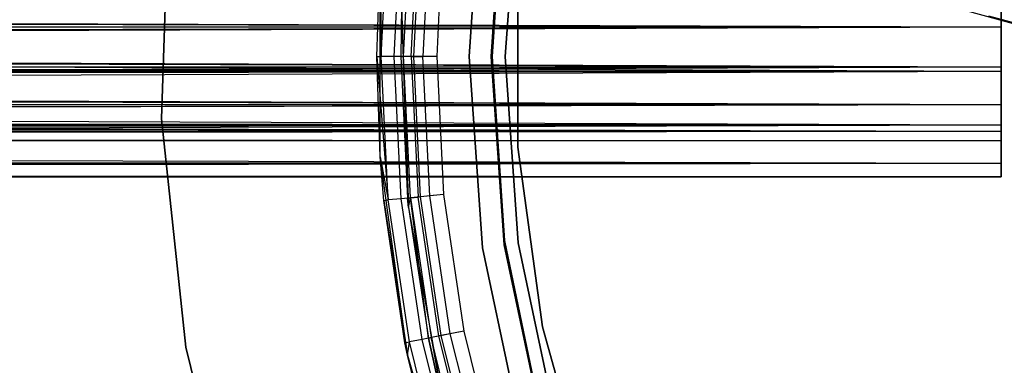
# Model space of a CAD drawing. Extents: x 0.4 to 40.3, y 0.4 to 40.3.
# Tile 70 of 243: x 17.375 to 18.989, y 19.857 to 20.422. Entities that reach past the tile are written whole.
import ezdxf

# ---------------------------------------------------------------- set-up
doc = ezdxf.new("R2010")
doc.units = 0
doc.header["$MEASUREMENT"] = 0
doc.layers.get('0').update_dxf_attribs({"color": 13, "linetype": 'CONTINUOUS'})

# ---------------------------------------------------------------- blocks, each defined once
blk = doc.blocks.new('ORTO-XII-B-11464-11465_ST0')
at = {"color": 0}
for p, q in [((18.1339, 20.6752, 2.0108), (18.112, 20.362, 2.0108)), ((18.112, 20.362, 0.6329), (18.1339, 20.6752, 0.6329)), ((18.1339, 20.6752, 2.0108), (18.112, 20.362, 2.0108)), ((18.112, 20.362, 0.6329), (18.1339, 20.6752, 0.6329)), ((18.169, 20.6703, 0.6329), (18.1475, 20.362, 0.6329)), ((18.169, 20.6703, 0.6329), (18.1475, 20.362, 0.6329)), ((18.169, 20.6703, 0.6919), (18.1475, 20.362, 0.6919)), ((18.169, 20.6703, 0.6919), (18.1475, 20.362, 0.6919)), ((18.1495, 20.362, 0.6919), (18.1701, 20.6633, 0.6919)), ((18.1701, 20.6633, 0.6329), (18.1495, 20.362, 0.6329)), ((18.1495, 20.362, 0.6919), (18.1701, 20.6633, 0.6919)), ((18.1701, 20.6633, 0.6329), (18.1495, 20.362, 0.6329)), ((18.1924, 20.667, 2.0108), (18.1711, 20.362, 2.0108)), ((18.1711, 20.362, 0.6919), (18.1924, 20.667, 0.6919)), ((18.1924, 20.667, 2.0108), (18.1711, 20.362, 2.0108)), ((18.1711, 20.362, 0.6919), (18.1924, 20.667, 0.6919)), ((17.608, 20.2602, 62.877), (17.6198, 20.6362, 62.877)), ((17.6198, 20.6362, 62.8455), (17.608, 20.2602, 62.8455)), ((17.608, 20.2602, 62.877), (17.6198, 20.6362, 62.877)), ((17.6198, 20.6362, 62.8455), (17.608, 20.2602, 62.8455)), ((17.968, 20.362, 63.8595), (17.9795, 20.5967, 63.8595)), ((17.968, 20.362, 63.8595), (17.9795, 20.5967, 63.8595)), ((17.9893, 20.362, 63.8914), (18.0007, 20.5946, 63.8914)), ((17.9893, 20.362, 63.8914), (18.0007, 20.5946, 63.8914)), ((18.0043, 20.362, 63.8445), (18.0157, 20.5931, 63.8445)), ((18.0043, 20.362, 63.8445), (18.0157, 20.5931, 63.8445)), ((18.0171, 20.362, 63.8636), (18.0284, 20.5919, 63.8636)), ((18.0171, 20.362, 63.8636), (18.0284, 20.5919, 63.8636)), ((18.0212, 20.362, 63.9128), (18.0325, 20.5915, 63.9128)), ((18.0212, 20.362, 63.9128), (18.0325, 20.5915, 63.9128)), ((18.0475, 20.59, 63.8764), (18.0363, 20.362, 63.8764)), ((18.0475, 20.59, 63.8764), (18.0363, 20.362, 63.8764)), ((18.07, 20.5878, 63.9203), (18.0589, 20.362, 63.9203)), ((18.07, 20.5878, 63.8809), (18.0589, 20.362, 63.8809)), ((18.07, 20.5878, 63.9203), (18.0589, 20.362, 63.9203)), ((18.07, 20.5878, 63.8809), (18.0589, 20.362, 63.8809)), ((17.9605, 20.362, 63.8218), (17.9661, 20.5259, 62.877)), ((17.9605, 20.362, 63.8218), (17.9661, 20.5259, 62.877)), ((17.9605, 20.362, 63.8218), (17.9661, 20.5259, 63.8218)), ((17.9605, 20.362, 63.8218), (17.9661, 20.5259, 63.8218)), ((17.9661, 20.1982, 62.877), (17.9661, 20.5259, 62.877)), ((17.9661, 20.1982, 62.877), (17.9661, 20.5259, 62.877)), ((17.9661, 20.5259, 63.8218), (17.968, 20.362, 63.8595)), ((17.9661, 20.5259, 63.8218), (17.968, 20.362, 63.8595)), ((18.1919, 20.2136, 2.0108), (18.1919, 20.5105, 2.0108)), ((18.1919, 20.5105, 1.9518), (18.1919, 20.2136, 1.9518)), ((18.1919, 20.2136, 2.0108), (18.1919, 20.5105, 2.0108)), ((18.1919, 20.5105, 1.9518), (18.1919, 20.2136, 1.9518)), ((1.8384, 20.4652, 0.8565), (18.9841, 20.4109, 0.819)), ((1.8384, 20.4652, 0.8565), (18.9841, 20.4109, 0.819)), ((18.9841, 20.4652, 0.8565), (18.9841, 20.4109, 0.819)), ((18.9841, 20.4109, 1.0767), (18.9841, 20.4652, 1.0392)), ((18.9841, 20.4109, 1.0767), (18.9841, 20.4652, 1.0392)), ((18.9841, 20.4652, 0.8565), (18.9841, 20.4109, 0.819)), ((1.8384, 20.4534, 0.8447), (18.9841, 20.4109, 0.819)), ((1.8384, 20.4534, 0.8447), (18.9841, 20.4109, 0.819)), ((18.0013, 20.4445, 62.877), (17.9998, 20.362, 63.8218)), ((18.0013, 20.4445, 63.8218), (17.9998, 20.362, 63.8218)), ((18.0013, 20.4445, 62.877), (17.9998, 20.362, 63.8218)), ((18.0013, 20.4445, 63.8218), (17.9998, 20.362, 63.8218)), ((18.0013, 20.4445, 62.877), (18.0128, 20.1151, 62.877)), ((18.0013, 20.4445, 62.877), (18.0128, 20.1151, 62.877)), ((18.0013, 20.4445, 62.877), (18.0112, 20.1305, 63.8218)), ((18.0013, 20.4445, 62.877), (18.0112, 20.1305, 63.8218)), ((18.0043, 20.362, 63.8445), (18.0013, 20.4445, 63.8218)), ((18.0043, 20.362, 63.8445), (18.0013, 20.4445, 63.8218)), ((19.3693, 20.3161, 29.9425), (18.9267, 20.4369, 32.2699)), ((19.3693, 20.3161, 29.9425), (18.9267, 20.4369, 32.2699)), ((18.9841, 20.4319, 1.1319), (18.9841, 20.3383, 1.1432)), ((18.9841, 20.3383, 0.7524), (18.9841, 20.4319, 0.7638)), ((18.9841, 20.3383, 0.7524), (18.9841, 20.4319, 0.7638)), ((18.9841, 20.4319, 1.1319), (18.9841, 20.3383, 1.1432)), ((18.9633, 20.4291, 32.2761), (19.4056, 20.3085, 29.9507)), ((18.9633, 20.4291, 32.2761), (19.4056, 20.3085, 29.9507)), ((1.8384, 20.3454, 1.0846), (18.9841, 20.4109, 1.0767)), ((1.8384, 20.362, 1.0856), (18.9841, 20.4109, 1.0767)), ((1.8384, 20.3454, 1.0846), (18.9841, 20.4109, 1.0767)), ((1.8384, 20.362, 1.0856), (18.9841, 20.4109, 1.0767)), ((1.8384, 20.4109, 1.0767), (18.9841, 20.4109, 1.0767)), ((1.8384, 20.4109, 1.0767), (18.9841, 20.4109, 1.0767)), ((1.8384, 20.4109, 0.819), (18.9841, 20.4109, 0.819)), ((1.8384, 20.4109, 0.819), (18.9841, 20.4109, 0.819)), ((1.8384, 20.4109, 0.819), (18.9841, 20.3454, 0.811)), ((1.8384, 20.4109, 0.819), (18.9841, 20.3454, 0.811)), ((1.8384, 20.4092, 0.7567), (18.9841, 20.3383, 0.7524)), ((1.8384, 20.4092, 0.7567), (18.9841, 20.3383, 0.7524)), ((18.9841, 20.4109, 0.819), (18.9841, 20.3454, 0.811)), ((18.9841, 20.3454, 1.0846), (18.9841, 20.4109, 1.0767)), ((18.9841, 20.3454, 1.0846), (18.9841, 20.4109, 1.0767)), ((18.9841, 20.4109, 0.819), (18.9841, 20.3454, 0.811)), ((1.8384, 20.395, 0.814), (18.9841, 20.3454, 0.811)), ((1.8384, 20.395, 0.814), (18.9841, 20.3454, 0.811)), ((1.8384, 20.362, 1.1447), (18.9841, 20.3383, 1.1432)), ((1.8384, 20.362, 1.1447), (18.9841, 20.3383, 1.1432)), ((17.9661, 20.1982, 62.877), (17.9605, 20.362, 63.8218)), ((17.9661, 20.1982, 63.8218), (17.9605, 20.362, 63.8218)), ((17.9661, 20.1982, 62.877), (17.9605, 20.362, 63.8218)), ((17.9605, 20.362, 63.8218), (17.968, 20.362, 63.8595)), ((17.9605, 20.362, 63.8218), (17.968, 20.362, 63.8595)), ((17.9605, 20.362, 63.8218), (17.9795, 20.1274, 63.8595)), ((17.9605, 20.362, 63.8218), (17.9795, 20.1274, 63.8595)), ((17.9661, 20.1982, 63.8218), (17.9605, 20.362, 63.8218)), ((17.9795, 20.1274, 63.8595), (17.968, 20.362, 63.8595)), ((17.9893, 20.362, 63.8914), (17.968, 20.362, 63.8595)), ((17.9795, 20.1274, 63.8595), (17.968, 20.362, 63.8595)), ((17.9893, 20.362, 63.8914), (17.968, 20.362, 63.8595)), ((18.0007, 20.1295, 63.8914), (17.9893, 20.362, 63.8914)), ((18.0212, 20.362, 63.9128), (17.9893, 20.362, 63.8914)), ((18.0007, 20.1295, 63.8914), (17.9893, 20.362, 63.8914)), ((18.0212, 20.362, 63.9128), (17.9893, 20.362, 63.8914)), ((17.9998, 20.362, 63.8218), (18.0112, 20.1305, 63.8218)), ((17.9998, 20.362, 63.8218), (18.0112, 20.1305, 63.8218)), ((17.9998, 20.362, 63.8218), (18.0043, 20.362, 63.8445)), ((17.9998, 20.362, 63.8218), (18.0043, 20.362, 63.8445)), ((18.0171, 20.362, 63.8636), (18.0043, 20.362, 63.8445)), ((18.0171, 20.362, 63.8636), (18.0043, 20.362, 63.8445)), ((18.0157, 20.131, 63.8445), (18.0043, 20.362, 63.8445)), ((18.0157, 20.131, 63.8445), (18.0043, 20.362, 63.8445)), ((18.0171, 20.362, 63.8636), (18.0363, 20.362, 63.8764)), ((18.0171, 20.362, 63.8636), (18.0284, 20.1322, 63.8636)), ((18.0171, 20.362, 63.8636), (18.0363, 20.362, 63.8764)), ((18.0171, 20.362, 63.8636), (18.0284, 20.1322, 63.8636)), ((18.0325, 20.1326, 63.9128), (18.0212, 20.362, 63.9128)), ((18.0589, 20.362, 63.9203), (18.0212, 20.362, 63.9128)), ((18.0325, 20.1326, 63.9128), (18.0212, 20.362, 63.9128)), ((18.0589, 20.362, 63.9203), (18.0212, 20.362, 63.9128)), ((18.0475, 20.1341, 63.8764), (18.0363, 20.362, 63.8764)), ((18.0589, 20.362, 63.8809), (18.0363, 20.362, 63.8764)), ((18.0475, 20.1341, 63.8764), (18.0363, 20.362, 63.8764)), ((18.0589, 20.362, 63.8809), (18.0363, 20.362, 63.8764)), ((18.0589, 20.362, 63.9203), (18.07, 20.1363, 63.9203)), ((18.0589, 20.362, 63.8809), (18.07, 20.1363, 63.8809)), ((18.0589, 20.362, 63.9203), (18.07, 20.1363, 63.9203)), ((18.0589, 20.362, 63.8809), (18.07, 20.1363, 63.8809)), ((18.112, 20.362, 2.0108), (18.1339, 20.0489, 2.0108)), ((18.1339, 20.0489, 0.6329), (18.112, 20.362, 0.6329)), ((18.112, 20.362, 2.0108), (18.1339, 20.0489, 2.0108)), ((18.112, 20.362, 2.0108), (18.112, 20.362, 0.6329)), ((18.1339, 20.0489, 0.6329), (18.112, 20.362, 0.6329)), ((18.112, 20.362, 2.0108), (18.112, 20.362, 0.6329)), ((18.1475, 20.362, 0.6329), (18.169, 20.0538, 0.6329)), ((18.1475, 20.362, 0.6919), (18.1475, 20.362, 0.6329)), ((18.1475, 20.362, 0.6329), (18.169, 20.0538, 0.6329)), ((18.1475, 20.362, 0.6919), (18.1475, 20.362, 0.6329)), ((18.1475, 20.362, 0.6919), (18.169, 20.0538, 0.6919)), ((18.1475, 20.362, 0.6919), (18.169, 20.0538, 0.6919)), ((18.1701, 20.0608, 0.6919), (18.1495, 20.362, 0.6919)), ((18.1495, 20.362, 0.6919), (18.1495, 20.362, 0.6329)), ((18.1495, 20.362, 0.6329), (18.1701, 20.0608, 0.6329)), ((18.1495, 20.362, 0.6919), (18.1495, 20.362, 0.6329)), ((18.1701, 20.0608, 0.6919), (18.1495, 20.362, 0.6919)), ((18.1495, 20.362, 0.6329), (18.1701, 20.0608, 0.6329)), ((18.1711, 20.362, 2.0108), (18.1711, 20.362, 0.6919)), ((18.1711, 20.362, 2.0108), (18.1711, 20.362, 0.6919)), ((18.1711, 20.362, 2.0108), (18.1924, 20.0571, 2.0108)), ((18.1924, 20.0571, 0.6919), (18.1711, 20.362, 0.6919)), ((18.1711, 20.362, 2.0108), (18.1924, 20.0571, 2.0108)), ((18.1924, 20.0571, 0.6919), (18.1711, 20.362, 0.6919)), ((1.8384, 20.2838, 1.0612), (18.9841, 20.3454, 1.0846)), ((1.8384, 20.298, 1.0698), (18.9841, 20.3454, 1.0846)), ((1.8384, 20.2838, 1.0612), (18.9841, 20.3454, 1.0846)), ((1.8384, 20.298, 1.0698), (18.9841, 20.3454, 1.0846)), ((1.8384, 20.3454, 1.0846), (18.9841, 20.3454, 1.0846)), ((1.8384, 20.3454, 1.0846), (18.9841, 20.3454, 1.0846)), ((1.8384, 20.3454, 0.811), (18.9841, 20.3454, 0.811)), ((1.8384, 20.3454, 0.811), (18.9841, 20.3454, 0.811)), ((1.8384, 20.3454, 0.811), (18.9841, 20.2838, 0.8344)), ((1.8384, 20.3454, 0.811), (18.9841, 20.2838, 0.8344)), ((1.8384, 20.3149, 0.7567), (18.9841, 20.3383, 0.7524)), ((1.8384, 20.3383, 0.7524), (18.9841, 20.3383, 0.7524)), ((1.8384, 20.3149, 0.7567), (18.9841, 20.3383, 0.7524)), ((1.8384, 20.3383, 0.7524), (18.9841, 20.3383, 0.7524)), ((1.8384, 20.3383, 1.1432), (18.9841, 20.3383, 1.1432)), ((1.8384, 20.3383, 1.1432), (18.9841, 20.3383, 1.1432)), ((1.8384, 20.2706, 1.1221), (18.9841, 20.3383, 1.1432)), ((1.8384, 20.2706, 1.1221), (18.9841, 20.3383, 1.1432)), ((18.9841, 20.3454, 0.811), (18.9841, 20.2838, 0.8344)), ((18.9841, 20.2838, 1.0612), (18.9841, 20.3454, 1.0846)), ((18.9841, 20.2838, 1.0612), (18.9841, 20.3454, 1.0846)), ((18.9841, 20.3454, 0.811), (18.9841, 20.2838, 0.8344)), ((18.9841, 20.3383, 1.1432), (18.9841, 20.2502, 1.1098)), ((18.9841, 20.2502, 0.7858), (18.9841, 20.3383, 0.7524)), ((18.9841, 20.2502, 0.7858), (18.9841, 20.3383, 0.7524)), ((18.9841, 20.3383, 1.1432), (18.9841, 20.2502, 1.1098)), ((1.8384, 20.3291, 0.814), (18.9841, 20.2838, 0.8344)), ((1.8384, 20.3291, 0.814), (18.9841, 20.2838, 0.8344)), ((1.8384, 20.3149, 0.7567), (18.9841, 20.2502, 0.7858)), ((1.8384, 20.3149, 0.7567), (18.9841, 20.2502, 0.7858)), ((1.8384, 20.24, 1.0119), (18.9841, 20.2838, 1.0612)), ((1.8384, 20.2486, 1.0261), (18.9841, 20.2838, 1.0612)), ((1.8384, 20.24, 1.0119), (18.9841, 20.2838, 1.0612)), ((1.8384, 20.2486, 1.0261), (18.9841, 20.2838, 1.0612)), ((1.8384, 20.2838, 1.0612), (18.9841, 20.2838, 1.0612)), ((1.8384, 20.2838, 1.0612), (18.9841, 20.2838, 1.0612)), ((1.8384, 20.2838, 0.8344), (18.9841, 20.2838, 0.8344)), ((1.8384, 20.2838, 0.8344), (18.9841, 20.2838, 0.8344)), ((1.8384, 20.2838, 0.8344), (18.9841, 20.24, 0.8838)), ((1.8384, 20.2838, 0.8344), (18.9841, 20.24, 0.8838)), ((1.8384, 20.2707, 0.8447), (18.9841, 20.24, 0.8838)), ((1.8384, 20.2707, 0.8447), (18.9841, 20.24, 0.8838)), ((1.8384, 20.2706, 1.1221), (18.9841, 20.2502, 1.1098)), ((1.8384, 20.2706, 1.1221), (18.9841, 20.2502, 1.1098)), ((18.9841, 20.2838, 0.8344), (18.9841, 20.24, 0.8838)), ((18.9841, 20.24, 1.0119), (18.9841, 20.2838, 1.0612)), ((18.9841, 20.24, 1.0119), (18.9841, 20.2838, 1.0612)), ((18.9841, 20.2838, 0.8344), (18.9841, 20.24, 0.8838)), ((17.6475, 19.8862, 62.877), (17.608, 20.2602, 62.877)), ((17.608, 20.2602, 62.877), (17.608, 20.2602, 62.8455)), ((17.608, 20.2602, 62.8455), (17.6475, 19.8862, 62.8455)), ((17.608, 20.2602, 62.877), (17.608, 20.2602, 62.8455)), ((17.6475, 19.8862, 62.877), (17.608, 20.2602, 62.877)), ((17.608, 20.2602, 62.8455), (17.6475, 19.8862, 62.8455)), ((1.8384, 20.2315, 0.8005), (18.9841, 20.2502, 0.7858)), ((1.8384, 20.2502, 0.7858), (18.9841, 20.2502, 0.7858)), ((1.8384, 20.2315, 0.8005), (18.9841, 20.2502, 0.7858)), ((1.8384, 20.2502, 0.7858), (18.9841, 20.2502, 0.7858)), ((1.8384, 20.2502, 1.1098), (18.9841, 20.2502, 1.1098)), ((1.8384, 20.2502, 1.1098), (18.9841, 20.2502, 1.1098)), ((1.8384, 20.2, 1.0597), (18.9841, 20.2502, 1.1098)), ((1.8384, 20.2, 1.0597), (18.9841, 20.2502, 1.1098)), ((1.8384, 20.2243, 0.9478), (18.9841, 20.24, 1.0119)), ((1.8384, 20.2253, 0.9644), (18.9841, 20.24, 1.0119)), ((1.8384, 20.2243, 0.9478), (18.9841, 20.24, 1.0119)), ((1.8384, 20.2253, 0.9644), (18.9841, 20.24, 1.0119)), ((1.8384, 20.24, 1.0119), (18.9841, 20.24, 1.0119)), ((1.8384, 20.24, 1.0119), (18.9841, 20.24, 1.0119)), ((1.8384, 20.24, 0.8838), (18.9841, 20.24, 0.8838)), ((1.8384, 20.24, 0.8838), (18.9841, 20.24, 0.8838)), ((1.8384, 20.24, 0.8838), (18.9841, 20.2243, 0.9478)), ((1.8384, 20.24, 0.8838), (18.9841, 20.2243, 0.9478)), ((18.9841, 20.2502, 1.1098), (18.9841, 20.1877, 1.0393)), ((18.9841, 20.1877, 0.8564), (18.9841, 20.2502, 0.7858)), ((18.9841, 20.1877, 0.8564), (18.9841, 20.2502, 0.7858)), ((18.9841, 20.2502, 1.1098), (18.9841, 20.1877, 1.0393)), ((18.9841, 20.24, 0.8838), (18.9841, 20.2243, 0.9478)), ((18.9841, 20.2243, 0.9478), (18.9841, 20.24, 1.0119)), ((18.9841, 20.2243, 0.9478), (18.9841, 20.24, 1.0119)), ((18.9841, 20.24, 0.8838), (18.9841, 20.2243, 0.9478)), ((1.8384, 20.2332, 0.899), (18.9841, 20.2243, 0.9478)), ((1.8384, 20.2332, 0.899), (18.9841, 20.2243, 0.9478)), ((1.8384, 20.2315, 0.8005), (18.9841, 20.1877, 0.8564)), ((1.8384, 20.2315, 0.8005), (18.9841, 20.1877, 0.8564)), ((18.9841, 20.2243, 0.9478), (1.8384, 20.2243, 0.9478)), ((18.9841, 20.2243, 0.9478), (1.8384, 20.2243, 0.9478)), ((18.2323, 19.9195, 2.0108), (18.1919, 20.2136, 2.0108)), ((18.1919, 20.2136, 2.0108), (18.1919, 20.2136, 1.9518)), ((18.1919, 20.2136, 1.9518), (18.2323, 19.9195, 1.9518)), ((18.1919, 20.2136, 2.0108), (18.1919, 20.2136, 1.9518)), ((18.2323, 19.9195, 2.0108), (18.1919, 20.2136, 2.0108)), ((18.1919, 20.2136, 1.9518), (18.2323, 19.9195, 1.9518)), ((1.8384, 20.2, 1.0597), (18.9841, 20.1877, 1.0393)), ((1.8384, 20.2, 1.0597), (18.9841, 20.1877, 1.0393)), ((18.0107, 19.8734, 62.877), (17.9661, 20.1982, 62.877)), ((17.972, 20.1267, 63.8218), (17.9661, 20.1982, 62.877)), ((18.0107, 19.8734, 62.877), (17.9661, 20.1982, 62.877)), ((17.972, 20.1267, 63.8218), (17.9661, 20.1982, 62.877)), ((17.972, 20.1267, 63.8218), (17.9661, 20.1982, 63.8218)), ((17.9661, 20.1982, 63.8218), (17.9661, 20.1982, 62.877)), ((17.9661, 20.1982, 63.8218), (17.9661, 20.1982, 62.877)), ((17.9661, 20.1982, 63.8218), (17.9795, 20.1274, 63.8595)), ((17.972, 20.1267, 63.8218), (17.9661, 20.1982, 63.8218)), ((17.9661, 20.1982, 63.8218), (17.9795, 20.1274, 63.8595)), ((1.8384, 20.178, 0.878), (18.9841, 20.1877, 0.8564)), ((1.8384, 20.1877, 0.8564), (18.9841, 20.1877, 0.8564)), ((1.8384, 20.178, 0.878), (18.9841, 20.1877, 0.8564)), ((1.8384, 20.1877, 0.8564), (18.9841, 20.1877, 0.8564)), ((1.8384, 20.1877, 1.0393), (18.9841, 20.1877, 1.0393)), ((1.8384, 20.1877, 1.0393), (18.9841, 20.1877, 1.0393)), ((1.8384, 20.1666, 0.9716), (18.9841, 20.1877, 1.0393)), ((1.8384, 20.1666, 0.9716), (18.9841, 20.1877, 1.0393)), ((18.9841, 20.1652, 0.9478), (1.8384, 20.178, 0.878)), ((18.9841, 20.1652, 0.9478), (1.8384, 20.178, 0.878)), ((18.9841, 20.1877, 1.0393), (18.9841, 20.1652, 0.9478)), ((18.9841, 20.1652, 0.9478), (18.9841, 20.1877, 0.8564)), ((18.9841, 20.1652, 0.9478), (18.9841, 20.1877, 0.8564)), ((18.9841, 20.1877, 1.0393), (18.9841, 20.1652, 0.9478)), ((1.8384, 20.1666, 0.9716), (18.9841, 20.1652, 0.9478)), ((1.8384, 20.1666, 0.9716), (18.9841, 20.1652, 0.9478)), ((1.8384, 20.1652, 0.9478), (18.9841, 20.1652, 0.9478)), ((1.8384, 20.1652, 0.9478), (18.9841, 20.1652, 0.9478)), ((17.972, 20.1267, 63.8218), (17.9795, 20.1274, 63.8595)), ((17.972, 20.1267, 63.8218), (17.9795, 20.1274, 63.8595)), ((18.0066, 19.8935, 63.8218), (17.972, 20.1267, 63.8218)), ((17.972, 20.1267, 63.8218), (18.0107, 19.8734, 62.877)), ((17.972, 20.1267, 63.8218), (18.0107, 19.8734, 62.877)), ((18.0066, 19.8935, 63.8218), (17.972, 20.1267, 63.8218)), ((18.0007, 20.1295, 63.8914), (17.9795, 20.1274, 63.8595)), ((18.0007, 20.1295, 63.8914), (17.9795, 20.1274, 63.8595)), ((18.014, 19.895, 63.8595), (17.9795, 20.1274, 63.8595)), ((18.014, 19.895, 63.8595), (17.9795, 20.1274, 63.8595)), ((18.0325, 20.1326, 63.9128), (18.0007, 20.1295, 63.8914)), ((18.0325, 20.1326, 63.9128), (18.0007, 20.1295, 63.8914)), ((18.0349, 19.8992, 63.8914), (18.0007, 20.1295, 63.8914)), ((18.0349, 19.8992, 63.8914), (18.0007, 20.1295, 63.8914)), ((18.0112, 20.1305, 63.8218), (18.0157, 20.131, 63.8445)), ((18.0112, 20.1305, 63.8218), (18.0157, 20.131, 63.8445)), ((18.0128, 20.1151, 62.877), (18.0112, 20.1305, 63.8218)), ((18.0112, 20.1305, 63.8218), (18.0128, 20.1151, 63.8218)), ((18.0128, 20.1151, 62.877), (18.0112, 20.1305, 63.8218)), ((18.0112, 20.1305, 63.8218), (18.0128, 20.1151, 63.8218)), ((18.0128, 20.1151, 63.8218), (18.0157, 20.131, 63.8445)), ((18.0128, 20.1151, 63.8218), (18.0157, 20.131, 63.8445)), ((18.0157, 20.131, 63.8445), (18.0284, 20.1322, 63.8636)), ((18.0157, 20.131, 63.8445), (18.0284, 20.1322, 63.8636)), ((18.0452, 19.9012, 63.8218), (18.0157, 20.131, 63.8445)), ((18.0157, 20.131, 63.8445), (18.0496, 19.9021, 63.8445)), ((18.0157, 20.131, 63.8445), (18.0496, 19.9021, 63.8445)), ((18.0452, 19.9012, 63.8218), (18.0157, 20.131, 63.8445)), ((18.0475, 20.1341, 63.8764), (18.0284, 20.1322, 63.8636)), ((18.0475, 20.1341, 63.8764), (18.0284, 20.1322, 63.8636)), ((18.0622, 19.9046, 63.8636), (18.0284, 20.1322, 63.8636)), ((18.0622, 19.9046, 63.8636), (18.0284, 20.1322, 63.8636)), ((18.07, 20.1363, 63.9203), (18.0325, 20.1326, 63.9128)), ((18.07, 20.1363, 63.9203), (18.0325, 20.1326, 63.9128)), ((18.0662, 19.9054, 63.9128), (18.0325, 20.1326, 63.9128)), ((18.0662, 19.9054, 63.9128), (18.0325, 20.1326, 63.9128)), ((18.07, 20.1363, 63.8809), (18.0475, 20.1341, 63.8764)), ((18.07, 20.1363, 63.8809), (18.0475, 20.1341, 63.8764)), ((18.081, 19.9083, 63.8764), (18.0475, 20.1341, 63.8764)), ((18.081, 19.9083, 63.8764), (18.0475, 20.1341, 63.8764)), ((18.07, 20.1363, 63.9203), (18.1032, 19.9127, 63.9203)), ((18.07, 20.1363, 63.8809), (18.1032, 19.9127, 63.8809)), ((18.07, 20.1363, 63.9203), (18.1032, 19.9127, 63.9203)), ((18.07, 20.1363, 63.8809), (18.1032, 19.9127, 63.8809)), ((18.0128, 20.1151, 62.877), (18.07, 19.7906, 62.877)), ((18.0128, 20.1151, 62.877), (18.07, 19.7906, 62.877)), ((18.0128, 20.1151, 62.877), (18.0452, 19.9012, 63.8218)), ((18.0128, 20.1151, 62.877), (18.0452, 19.9012, 63.8218)), ((18.0128, 20.1151, 62.877), (18.0128, 20.1151, 63.8218)), ((18.0128, 20.1151, 63.8218), (18.0452, 19.9012, 63.8218)), ((18.0128, 20.1151, 62.877), (18.0128, 20.1151, 63.8218)), ((18.0128, 20.1151, 63.8218), (18.0452, 19.9012, 63.8218)), ((18.2315, 19.7651, 0.6919), (18.1701, 20.0608, 0.6919)), ((18.1701, 20.0608, 0.6919), (18.1701, 20.0608, 0.6329)), ((18.1701, 20.0608, 0.6329), (18.2315, 19.7651, 0.6329)), ((18.1701, 20.0608, 0.6919), (18.1701, 20.0608, 0.6329)), ((18.2315, 19.7651, 0.6919), (18.1701, 20.0608, 0.6919)), ((18.1701, 20.0608, 0.6329), (18.2315, 19.7651, 0.6329)), ((18.1339, 20.0489, 2.0108), (18.1992, 19.7419, 2.0108)), ((18.1992, 19.7419, 0.6329), (18.1339, 20.0489, 0.6329)), ((18.1339, 20.0489, 2.0108), (18.1992, 19.7419, 2.0108)), ((18.1339, 20.0489, 2.0108), (18.1339, 20.0489, 0.6329)), ((18.1992, 19.7419, 0.6329), (18.1339, 20.0489, 0.6329)), ((18.1339, 20.0489, 2.0108), (18.1339, 20.0489, 0.6329)), ((18.169, 20.0538, 0.6329), (18.2333, 19.7516, 0.6329)), ((18.169, 20.0538, 0.6329), (18.2333, 19.7516, 0.6329)), ((18.169, 20.0538, 0.6329), (18.169, 20.0538, 0.6919)), ((18.169, 20.0538, 0.6919), (18.2333, 19.7516, 0.6919)), ((18.169, 20.0538, 0.6329), (18.169, 20.0538, 0.6919)), ((18.169, 20.0538, 0.6919), (18.2333, 19.7516, 0.6919)), ((18.1924, 20.0571, 2.0108), (18.1924, 20.0571, 0.6919)), ((18.1924, 20.0571, 2.0108), (18.1924, 20.0571, 0.6919)), ((18.1924, 20.0571, 2.0108), (18.256, 19.7581, 2.0108)), ((18.256, 19.7581, 0.6919), (18.1924, 20.0571, 0.6919)), ((18.1924, 20.0571, 2.0108), (18.256, 19.7581, 2.0108)), ((18.256, 19.7581, 0.6919), (18.1924, 20.0571, 0.6919)), ((18.3124, 19.6336, 2.0108), (18.2323, 19.9195, 2.0108)), ((18.2323, 19.9195, 2.0108), (18.2323, 19.9195, 1.9518)), ((18.2323, 19.9195, 1.9518), (18.3124, 19.6336, 1.9518)), ((18.2323, 19.9195, 2.0108), (18.2323, 19.9195, 1.9518)), ((18.3124, 19.6336, 2.0108), (18.2323, 19.9195, 2.0108)), ((18.2323, 19.9195, 1.9518), (18.3124, 19.6336, 1.9518)), ((18.0349, 19.8992, 63.8914), (18.014, 19.895, 63.8595)), ((18.0349, 19.8992, 63.8914), (18.014, 19.895, 63.8595)), ((18.0662, 19.9054, 63.9128), (18.0349, 19.8992, 63.8914)), ((18.0662, 19.9054, 63.9128), (18.0349, 19.8992, 63.8914)), ((18.0915, 19.6733, 63.8914), (18.0349, 19.8992, 63.8914)), ((18.0915, 19.6733, 63.8914), (18.0349, 19.8992, 63.8914)), ((18.0452, 19.9012, 63.8218), (18.0496, 19.9021, 63.8445)), ((18.0452, 19.9012, 63.8218), (18.0496, 19.9021, 63.8445)), ((18.07, 19.7906, 62.877), (18.0452, 19.9012, 63.8218)), ((18.0452, 19.9012, 63.8218), (18.07, 19.7906, 63.8218)), ((18.07, 19.7906, 62.877), (18.0452, 19.9012, 63.8218)), ((18.0452, 19.9012, 63.8218), (18.07, 19.7906, 63.8218)), ((18.0622, 19.9046, 63.8636), (18.0496, 19.9021, 63.8445)), ((18.0622, 19.9046, 63.8636), (18.0496, 19.9021, 63.8445)), ((18.1059, 19.6776, 63.8445), (18.0496, 19.9021, 63.8445)), ((18.0496, 19.9021, 63.8445), (18.07, 19.7906, 63.8218)), ((18.1059, 19.6776, 63.8445), (18.0496, 19.9021, 63.8445)), ((18.0496, 19.9021, 63.8445), (18.07, 19.7906, 63.8218)), ((18.081, 19.9083, 63.8764), (18.0622, 19.9046, 63.8636)), ((18.081, 19.9083, 63.8764), (18.0622, 19.9046, 63.8636)), ((18.1181, 19.6814, 63.8636), (18.0622, 19.9046, 63.8636)), ((18.1181, 19.6814, 63.8636), (18.0622, 19.9046, 63.8636)), ((18.1032, 19.9127, 63.9203), (18.0662, 19.9054, 63.9128)), ((18.1032, 19.9127, 63.9203), (18.0662, 19.9054, 63.9128)), ((18.122, 19.6825, 63.9128), (18.0662, 19.9054, 63.9128)), ((18.122, 19.6825, 63.9128), (18.0662, 19.9054, 63.9128)), ((18.1032, 19.9127, 63.8809), (18.081, 19.9083, 63.8764)), ((18.1032, 19.9127, 63.8809), (18.081, 19.9083, 63.8764)), ((18.1364, 19.6869, 63.8764), (18.081, 19.9083, 63.8764)), ((18.1364, 19.6869, 63.8764), (18.081, 19.9083, 63.8764)), ((18.1032, 19.9127, 63.9203), (18.1581, 19.6935, 63.9203)), ((18.1032, 19.9127, 63.8809), (18.1581, 19.6935, 63.8809)), ((18.1032, 19.9127, 63.9203), (18.1581, 19.6935, 63.9203)), ((18.1032, 19.9127, 63.8809), (18.1581, 19.6935, 63.8809)), ((17.7376, 19.521, 62.877), (17.6475, 19.8862, 62.877)), ((17.6475, 19.8862, 62.877), (17.6475, 19.8862, 62.8455)), ((17.6475, 19.8862, 62.8455), (17.7376, 19.521, 62.8455)), ((17.6475, 19.8862, 62.877), (17.6475, 19.8862, 62.8455)), ((17.7376, 19.521, 62.877), (17.6475, 19.8862, 62.877)), ((17.6475, 19.8862, 62.8455), (17.7376, 19.521, 62.8455)), ((18.0066, 19.8935, 63.8218), (18.014, 19.895, 63.8595)), ((18.0066, 19.8935, 63.8218), (18.014, 19.895, 63.8595)), ((18.0107, 19.8734, 63.8218), (18.0066, 19.8935, 63.8218)), ((18.0066, 19.8935, 63.8218), (18.0107, 19.8734, 62.877)), ((18.0066, 19.8935, 63.8218), (18.0107, 19.8734, 62.877)), ((18.0107, 19.8734, 63.8218), (18.0066, 19.8935, 63.8218)), ((18.0107, 19.8734, 63.8218), (18.014, 19.895, 63.8595)), ((18.0107, 19.8734, 63.8218), (18.014, 19.895, 63.8595)), ((18.0711, 19.6671, 63.8595), (18.014, 19.895, 63.8595)), ((18.0711, 19.6671, 63.8595), (18.014, 19.895, 63.8595)), ((18.0991, 19.5578, 62.877), (18.0107, 19.8734, 62.877)), ((18.0107, 19.8734, 62.877), (18.0107, 19.8734, 63.8218)), ((18.0107, 19.8734, 62.877), (18.0107, 19.8734, 63.8218)), ((18.0107, 19.8734, 62.877), (18.0639, 19.6649, 63.8218)), ((18.0639, 19.6649, 63.8218), (18.0107, 19.8734, 63.8218)), ((18.0107, 19.8734, 62.877), (18.0639, 19.6649, 63.8218)), ((18.0991, 19.5578, 62.877), (18.0107, 19.8734, 62.877)), ((18.0107, 19.8734, 63.8218), (18.0711, 19.6671, 63.8595)), ((18.0639, 19.6649, 63.8218), (18.0107, 19.8734, 63.8218)), ((18.0107, 19.8734, 63.8218), (18.0711, 19.6671, 63.8595))]:
    blk.add_line(p, q, dxfattribs=at)

msp = doc.modelspace()

# ---------------------------------------------------------------- block references
at = {"color": 0}
msp.add_blockref('ORTO-XII-B-11464-11465_ST0', (0, 0), dxfattribs=at)

doc.saveas('drawing.dxf')
